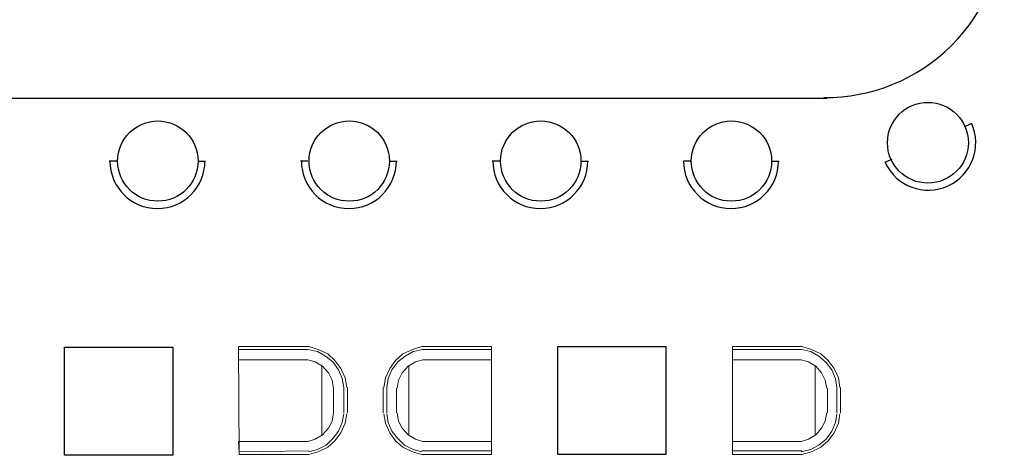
# Model space of a CAD drawing. Header units: millimetres. Extents: x 502444 to 745500, y -417645 to -375189.
# Tile 78 of 208: x 683210 to 689032, y -409183 to -406605. Entities that reach past the tile are written whole.
import ezdxf

# ---------------------------------------------------------------- set-up
doc = ezdxf.new("R2010")
doc.units = ezdxf.units.MM
doc.layers.add('PDF_Geometry', color=7, linetype='Continuous')

msp = doc.modelspace()

# ---------------------------------------------------------------- linework, layer by layer
at = {"layer": 'PDF_Geometry', "color": 251, "lineweight": 25, "true_color": 0x636466}
msp.add_lwpolyline([(687965.01623, -407066.08095, 0.4177176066), (689032.21998, -406003.19787), (689032.21998, -403924.95899)], format="xyb", dxfattribs=at)
at = {"layer": 'PDF_Geometry', "lineweight": 25}
msp.add_lwpolyline([(682326.5511, -407070.40161), (687982.29888, -407070.40161)], dxfattribs=at)
at = {"layer": 'PDF_Geometry', "color": 252, "lineweight": 25, "true_color": 0x939598}
for points in [[(688803.22484, -407234.5868), (688842.11081, -407217.30415)], [(683786.93517, -407441.97863), (683739.40788, -407441.97863)], [(684266.52876, -407441.97863), (684309.73539, -407441.97863)], [(684914.6282, -407441.97863), (684871.42157, -407441.97863)], [(685394.22178, -407441.97863), (685441.74907, -407441.97863)], [(686046.64189, -407441.97863), (686003.43526, -407441.97863)], [(686526.23547, -407441.97863), (686573.76276, -407441.97863)], [(687658.24916, -407441.97863), (687701.45579, -407441.97863)], [(688366.83788, -407433.3373), (688323.63125, -407450.61995)]]:
    msp.add_lwpolyline(points, dxfattribs=at)
msp.add_lwpolyline([(687178.65558, -407441.97863), (687135.44895, -407441.97863, 1), (687697.13513, -407441.97863)], format="xyb", dxfattribs=at)
at = {"layer": 'PDF_Geometry', "color": 253, "lineweight": 25, "true_color": 0xb5af97}
for points in [[(684115.30555, -408543.74767), (684115.30555, -409183.20579), (683475.84744, -409183.20579), (683475.84744, -408543.74767)], [(687031.75304, -408539.42701), (687031.75304, -409178.88513), (686392.29492, -409178.88513), (686392.29492, -408539.42701)]]:
    msp.add_lwpolyline(points, close=True, dxfattribs=at)
at = {"layer": 'PDF_Geometry', "color": 9, "lineweight": 20, "true_color": 0xc7c8ca}
for points in [[(684918.94886, -409157.28181), (684508.48588, -409161.60247), (684504.16522, -409101.11319), (684914.6282, -409101.11319), (684957.83483, -409088.1512), (685001.04146, -409062.22723), (685035.60676, -409023.34126), (685057.21007, -408980.13463), (685065.8514, -408932.60734), (685065.8514, -408785.7048), (685057.21007, -408738.17751), (685035.60676, -408694.97088), (685001.04146, -408656.08491), (684957.83483, -408630.16093), (684914.6282, -408617.19894), (684504.16522, -408617.19894), (684504.16522, -408556.70966), (684914.6282, -408556.70966), (684970.79681, -408569.67165), (685018.32411, -408595.59563), (685061.53074, -408630.16093), (685096.09604, -408677.68822), (685117.69935, -408729.53618), (685126.34068, -408781.38414), (685126.34068, -408932.60734), (685126.34068, -408781.38414), (685117.69935, -408729.53618), (685096.09604, -408677.68822), (685061.53074, -408630.16093), (685018.32411, -408595.59563), (684970.79681, -408569.67165), (684914.6282, -408556.70966), (684504.16522, -408556.70966), (684504.16522, -408539.42701), (684918.94886, -408539.42701), (684975.11748, -408556.70966), (685031.2861, -408582.63364), (685074.49273, -408621.51961), (685109.05803, -408669.0469), (685134.98201, -408725.21552), (685143.62333, -408781.38414), (685134.98201, -408725.21552), (685109.05803, -408669.0469), (685074.49273, -408621.51961), (685031.2861, -408582.63364), (684975.11748, -408556.70966), (684918.94886, -408539.42701), (684504.16522, -408539.42701), (684508.48588, -409178.88513), (684918.94886, -409178.88513), (684975.11748, -409161.60247), (685031.2861, -409135.6785), (685074.49273, -409096.79253), (685109.05803, -409049.26524), (685134.98201, -408993.09662), (685143.62333, -408936.928), (685134.98201, -408993.09662), (685109.05803, -409049.26524), (685074.49273, -409096.79253), (685031.2861, -409135.6785), (684975.11748, -409161.60247), (684918.94886, -409178.88513), (684508.48588, -409178.88513), (684508.48588, -409161.60247)], [(685381.25979, -408932.60734), (685381.25979, -408781.38414), (685389.90112, -408729.53618), (685411.50443, -408677.68822), (685446.06974, -408630.16093), (685489.27637, -408595.59563), (685536.80366, -408569.67165), (685592.97228, -408556.70966), (685536.80366, -408569.67165), (685489.27637, -408595.59563), (685446.06974, -408630.16093), (685411.50443, -408677.68822), (685389.90112, -408729.53618), (685381.25979, -408781.38414)], [(685147.944, -408781.38414), (685147.944, -408932.60734)], [(685359.65648, -408781.38414), (685359.65648, -408932.60734)], [(688064.39148, -408932.60734), (688064.39148, -408781.38414)], [(685126.34068, -408936.928), (685117.69935, -408988.77596), (685096.09604, -409040.62391), (685061.53074, -409083.83054), (685022.64477, -409122.71651), (684970.79681, -409148.64048), (684918.94886, -409161.60247), (684970.79681, -409148.64048), (685022.64477, -409122.71651), (685061.53074, -409083.83054), (685096.09604, -409040.62391), (685117.69935, -408988.77596)], [(685588.65161, -409161.60247), (685536.80366, -409148.64048), (685484.9557, -409122.71651), (685446.06974, -409083.83054), (685411.50443, -409040.62391), (685389.90112, -408988.77596), (685381.25979, -408936.928), (685389.90112, -408988.77596), (685411.50443, -409040.62391), (685446.06974, -409083.83054), (685484.9557, -409122.71651), (685536.80366, -409148.64048)], [(688042.78816, -408936.928), (688034.14684, -408988.77596), (688012.54352, -409040.62391), (687977.97822, -409088.1512), (687934.77159, -409122.71651), (687887.2443, -409148.64048), (687831.07568, -409161.60247), (687887.2443, -409148.64048), (687934.77159, -409122.71651), (687977.97822, -409088.1512), (688012.54352, -409040.62391), (688034.14684, -408988.77596)]]:
    msp.add_lwpolyline(points, close=True, dxfattribs=at)
for points in [[(685441.74907, -408932.60734), (685450.3904, -408980.13463), (685471.99372, -409023.34126), (685506.55902, -409062.22723), (685549.76565, -409088.1512), (685592.97228, -409101.11319), (685999.11459, -409101.11319), (685999.11459, -409157.28181), (685588.65161, -409157.28181), (685999.11459, -409157.28181), (685999.11459, -409178.88513), (685588.65161, -409178.88513), (685532.483, -409161.60247), (685476.31438, -409135.6785), (685433.10775, -409096.79253), (685398.54245, -409049.26524), (685372.61847, -408993.09662), (685363.97714, -408936.928), (685372.61847, -408993.09662), (685398.54245, -409049.26524), (685433.10775, -409096.79253), (685476.31438, -409135.6785), (685532.483, -409161.60247), (685588.65161, -409178.88513), (685999.11459, -409178.88513), (685999.11459, -408539.42701), (685588.65161, -408539.42701), (685532.483, -408556.70966), (685476.31438, -408582.63364), (685433.10775, -408621.51961), (685398.54245, -408669.0469), (685372.61847, -408725.21552), (685363.97714, -408781.38414), (685372.61847, -408725.21552), (685398.54245, -408669.0469), (685433.10775, -408621.51961), (685476.31438, -408582.63364), (685532.483, -408556.70966), (685588.65161, -408539.42701), (685999.11459, -408539.42701), (685999.11459, -408556.70966), (685588.65161, -408556.70966), (685999.11459, -408556.70966), (685999.11459, -408617.19894), (685592.97228, -408617.19894), (685549.76565, -408630.16093), (685506.55902, -408656.08491), (685471.99372, -408694.97088), (685450.3904, -408738.17751), (685441.74907, -408785.7048)], [(687982.29888, -408785.7048), (687973.65756, -408738.17751), (687952.05424, -408694.97088), (687917.48894, -408656.08491), (687874.28231, -408630.16093), (687831.07568, -408617.19894), (687424.93336, -408617.19894), (687424.93336, -408556.70966), (687835.39634, -408556.70966), (687887.2443, -408569.67165), (687934.77159, -408595.59563), (687977.97822, -408634.4816), (688012.54352, -408677.68822), (688034.14684, -408729.53618), (688042.78816, -408781.38414), (688042.78816, -408932.60734), (688042.78816, -408781.38414), (688034.14684, -408729.53618), (688012.54352, -408677.68822), (687977.97822, -408634.4816), (687934.77159, -408595.59563), (687887.2443, -408569.67165), (687835.39634, -408556.70966), (687424.93336, -408556.70966), (687424.93336, -408539.42701), (687835.39634, -408539.42701), (687891.56496, -408556.70966), (687947.73358, -408582.63364), (687990.94021, -408621.51961), (688025.50551, -408669.0469), (688051.42949, -408725.21552), (688060.07081, -408781.38414), (688051.42949, -408725.21552), (688025.50551, -408669.0469), (687990.94021, -408621.51961), (687947.73358, -408582.63364), (687891.56496, -408556.70966), (687835.39634, -408539.42701), (687424.93336, -408539.42701), (687424.93336, -409178.88513), (687835.39634, -409178.88513), (687891.56496, -409161.60247), (687947.73358, -409135.6785), (687990.94021, -409096.79253), (688025.50551, -409049.26524), (688051.42949, -408993.09662), (688060.07081, -408936.928), (688051.42949, -408993.09662), (688025.50551, -409049.26524), (687990.94021, -409096.79253), (687947.73358, -409135.6785), (687891.56496, -409161.60247), (687835.39634, -409178.88513), (687424.93336, -409178.88513), (687424.93336, -409157.28181), (687835.39634, -409157.28181), (687424.93336, -409157.28181), (687424.93336, -409101.11319), (687831.07568, -409101.11319), (687874.28231, -409088.1512), (687917.48894, -409062.22723), (687952.05424, -409023.34126), (687973.65756, -408980.13463), (687982.29888, -408932.60734)], [(684996.72079, -409066.54789), (684996.72079, -408651.76425)], [(685510.87968, -409066.54789), (685510.87968, -408651.76425)], [(687913.16827, -408651.76425), (687913.16827, -409066.54789)], [(685437.42841, -408785.7048), (685437.42841, -408932.60734)], [(687986.61954, -408932.60734), (687986.61954, -408785.7048)]]:
    msp.add_lwpolyline(points, dxfattribs=at)
at = {"layer": 'PDF_Geometry', "color": 252, "lineweight": 25, "true_color": 0x939598}
for centre, radius in [((688580.5124, -407333.68554), 239.03901), ((684026.88888, -407441.93698), 237.60612), ((685158.90256, -407441.93698), 237.60612), ((686290.91625, -407441.93698), 237.60612), ((687418.60928, -407441.93698), 237.60612)]:
    msp.add_circle(centre, radius, dxfattribs=at)
for centre, radius, start, end in [((688582.87103, -407333.96205), 280.34411, 204.590117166, 24.590117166), ((684024.57163, -407441.97863), 280.84309, 180, 0), ((685156.58532, -407441.97863), 280.84309, 180, 0), ((686288.59901, -407441.97863), 280.84309, 180, 0)]:
    msp.add_arc(centre, radius, start, end, dxfattribs=at)

doc.saveas('drawing.dxf')
